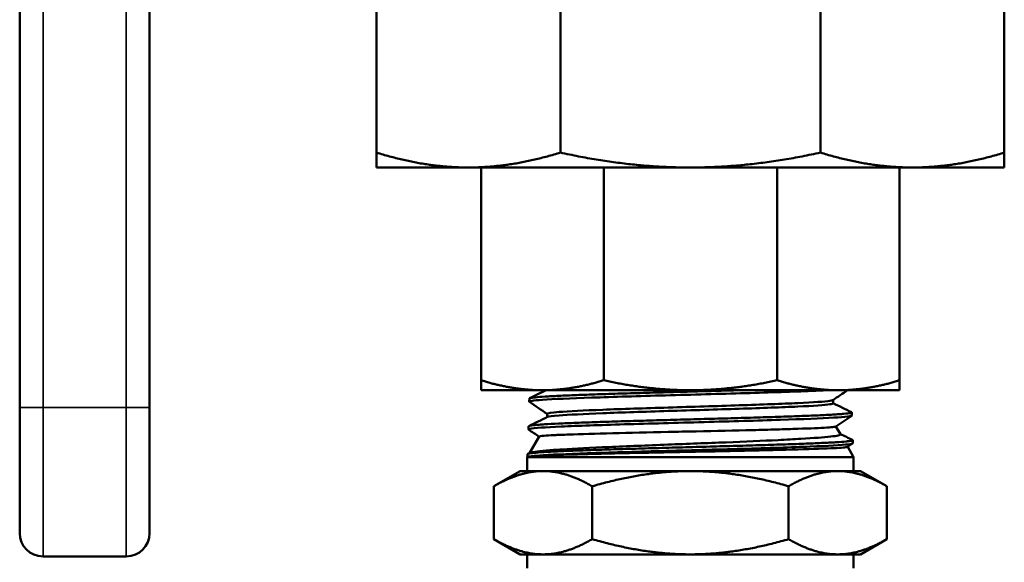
# Model space of a CAD drawing. Header units: inches. Extents: x 0 to 136, y 2 to 86.
# Tile 100 of 144: x 74.13 to 76.66, y 49.22 to 50.62. Entities that reach past the tile are written whole.
import ezdxf

# ---------------------------------------------------------------- set-up
doc = ezdxf.new("R2010")
doc.units = ezdxf.units.IN
doc.header["$LTSCALE"] = 4
doc.header["$MEASUREMENT"] = 0
doc.layers.add('Visible (ANSI)', color=7, linetype='Continuous', lineweight=50)
doc.layers.add('Visible Narrow (ANSI)', color=7, linetype='Continuous', lineweight=35)

msp = doc.modelspace()

# ---------------------------------------------------------------- linework, layer by layer
at = {"layer": 'Visible (ANSI)'}
for p, q in [((74.1299, 49.6211), (74.1299, 52.0882)), ((74.4642, 52.0882), (74.4642, 49.6211)), ((75.0477, 50.2772), (75.0477, 50.7733)), ((75.5207, 50.2772), (75.5207, 50.7733)), ((76.1897, 50.2772), (76.1897, 50.7733)), ((76.6627, 50.2772), (76.6627, 50.7733)), ((75.0477, 50.2772), (75.0477, 50.2388)), ((76.6627, 50.2772), (76.6627, 50.2388)), ((75.0477, 50.2388), (75.2842, 50.2388)), ((75.2842, 50.2388), (75.8552, 50.2388)), ((75.3169, 50.2388), (75.3169, 49.6915)), ((75.6322, 50.2388), (75.6322, 49.6915)), ((75.8552, 50.2388), (76.4262, 50.2388)), ((76.0782, 50.2388), (76.0782, 49.6915)), ((76.3935, 50.2388), (76.3935, 49.6915)), ((76.4262, 50.2388), (76.6627, 50.2388)), ((75.3169, 49.6915), (75.3169, 49.6659)), ((76.3935, 49.6915), (76.3935, 49.6659)), ((75.3169, 49.6659), (75.4745, 49.6659)), ((75.441, 49.6445), (75.4408, 49.6366)), ((75.4745, 49.6659), (75.8552, 49.6659)), ((75.8552, 49.6659), (76.2359, 49.6659)), ((76.2359, 49.6659), (76.3935, 49.6659)), ((74.1299, 49.6211), (74.1299, 49.2986)), ((74.4642, 49.2986), (74.4642, 49.6211)), ((76.2224, 49.6321), (76.2224, 49.6408)), ((75.4869, 49.5967), (75.4869, 49.6053)), ((76.2705, 49.6088), (76.2708, 49.6009)), ((75.4388, 49.5731), (75.4385, 49.5651)), ((76.2296, 49.5727), (76.2411, 49.5527)), ((75.4658, 49.5467), (75.4413, 49.5043)), ((76.2723, 49.5288), (76.2596, 49.5201)), ((76.2598, 49.5203), (76.2752, 49.4937)), ((76.2727, 49.5374), (76.273, 49.5294)), ((75.4364, 49.4957), (75.4352, 49.4937)), ((76.2752, 49.4937), (75.4352, 49.4937)), ((75.4352, 49.4937), (75.4352, 49.458)), ((75.4366, 49.5017), (75.4364, 49.4957)), ((75.4364, 49.4957), (75.4431, 49.4957)), ((75.4374, 49.5024), (75.4422, 49.5047)), ((76.2752, 49.4937), (76.2752, 49.458)), ((75.4177, 49.458), (75.35, 49.4189)), ((75.4763, 49.458), (75.4177, 49.458)), ((75.8552, 49.458), (75.4763, 49.458)), ((76.2341, 49.458), (75.8552, 49.458)), ((76.2927, 49.458), (76.2341, 49.458)), ((76.2927, 49.458), (76.3604, 49.4189)), ((75.35, 49.2828), (75.35, 49.4189)), ((75.6026, 49.2828), (75.6026, 49.4189)), ((76.1078, 49.2828), (76.1078, 49.4189)), ((76.3604, 49.2828), (76.3604, 49.4189)), ((75.4177, 49.2437), (75.35, 49.2828)), ((76.2927, 49.2437), (76.3604, 49.2828)), ((74.1899, 49.2386), (74.4042, 49.2386)), ((75.4177, 49.2437), (75.4763, 49.2437)), ((75.4352, 49.208), (75.4352, 49.2437)), ((75.4763, 49.2437), (75.8552, 49.2437)), ((75.8552, 49.2437), (76.2341, 49.2437)), ((76.2341, 49.2437), (76.2927, 49.2437)), ((76.2752, 49.208), (76.2752, 49.2437))]:
    msp.add_line(p, q, dxfattribs=at)
for centre, start, end in [((74.1899, 49.2986), 180, 270), ((74.4042, 49.2986), 270, 0)]:
    msp.add_arc(centre, 0.06, start, end, dxfattribs=at)
msp.add_ellipse((75.8541, 49.4959), major_axis=(0.4187, 0.0018), ratio=0.020303, start_param=2.940245, end_param=2.950364, dxfattribs=at)
for points, weights in [([(75.2842, 50.2388), (75.1706, 50.2388), (75.0477, 50.2772)], [1.65666362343, 1.65666362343, 1.59111585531]), ([(75.5207, 50.2772), (75.3978, 50.2388), (75.2842, 50.2388)], [1.59111585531, 1.65666362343, 1.65666362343]), ([(75.8552, 50.2388), (75.6946, 50.2388), (75.5207, 50.2772)], [1.65666362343, 1.65666362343, 1.59111585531]), ([(76.1897, 50.2772), (76.0158, 50.2388), (75.8552, 50.2388)], [1.59111585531, 1.65666362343, 1.65666362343]), ([(76.4262, 50.2388), (76.3126, 50.2388), (76.1897, 50.2772)], [1.65666362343, 1.65666362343, 1.59111585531]), ([(76.6627, 50.2772), (76.5398, 50.2388), (76.4262, 50.2388)], [1.59111585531, 1.65666362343, 1.65666362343]), ([(75.3169, 49.6915), (75.3988, 49.6659), (75.4745, 49.6659)], [1.90645684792, 1.98499543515, 1.98499543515]), ([(75.4745, 49.6659), (75.5503, 49.6659), (75.6322, 49.6915)], [1.98499543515, 1.98499543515, 1.90645684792]), ([(75.8552, 49.6659), (75.7481, 49.6659), (75.6322, 49.6915)], [1.98499543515, 1.98499543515, 1.90645684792]), ([(76.0782, 49.6915), (75.9623, 49.6659), (75.8552, 49.6659)], [1.90645684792, 1.98499543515, 1.98499543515]), ([(76.0782, 49.6915), (76.1601, 49.6659), (76.2359, 49.6659)], [1.90645684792, 1.98499543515, 1.98499543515]), ([(76.2359, 49.6659), (76.3116, 49.6659), (76.3935, 49.6915)], [1.98499543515, 1.98499543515, 1.90645684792]), ([(75.4763, 49.458), (75.4177, 49.458), (75.35, 49.4189)], [1.50210825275, 1.50210825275, 1.39426173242]), ([(75.6026, 49.4189), (75.5349, 49.458), (75.4763, 49.458)], [1.39426173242, 1.50210825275, 1.50210825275]), ([(75.6026, 49.4189), (75.738, 49.458), (75.8552, 49.458)], [1.39426173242, 1.50210825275, 1.50210825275]), ([(75.8552, 49.458), (75.9724, 49.458), (76.1078, 49.4189)], [1.50210825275, 1.50210825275, 1.39426173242]), ([(76.2341, 49.458), (76.1755, 49.458), (76.1078, 49.4189)], [1.50210825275, 1.50210825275, 1.39426173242]), ([(76.3604, 49.4189), (76.2927, 49.458), (76.2341, 49.458)], [1.39426173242, 1.50210825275, 1.50210825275]), ([(75.35, 49.2828), (75.4177, 49.2437), (75.4763, 49.2437)], [1.39426173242, 1.50210825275, 1.50210825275]), ([(75.4763, 49.2437), (75.5349, 49.2437), (75.6026, 49.2828)], [1.50210825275, 1.50210825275, 1.39426173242]), ([(75.6026, 49.2828), (75.738, 49.2437), (75.8552, 49.2437)], [1.39426173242, 1.50210825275, 1.50210825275]), ([(75.8552, 49.2437), (75.9724, 49.2437), (76.1078, 49.2828)], [1.50210825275, 1.50210825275, 1.39426173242]), ([(76.1078, 49.2828), (76.1755, 49.2437), (76.2341, 49.2437)], [1.39426173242, 1.50210825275, 1.50210825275]), ([(76.2341, 49.2437), (76.2927, 49.2437), (76.3604, 49.2828)], [1.50210825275, 1.50210825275, 1.39426173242])]:
    msp.add_rational_spline(points, weights, degree=2, dxfattribs=at)
for points, knots in [([(75.9801, 49.6659), (75.9706, 49.6656), (75.961, 49.6653), (75.9514, 49.665), (75.9286, 49.6644), (75.9055, 49.6638), (75.8821, 49.6631), (75.8587, 49.6625), (75.8348, 49.6618), (75.8115, 49.6612), (75.7882, 49.6605), (75.7653, 49.6599), (75.7427, 49.6592), (75.7201, 49.6586), (75.6978, 49.658), (75.6766, 49.6573), (75.6555, 49.6567), (75.6353, 49.656), (75.6161, 49.6554), (75.6066, 49.655), (75.5972, 49.6547), (75.5881, 49.6544), (75.5791, 49.6541), (75.5705, 49.6538), (75.5622, 49.6534), (75.5456, 49.6528), (75.5306, 49.6522), (75.517, 49.6515), (75.5102, 49.6512), (75.5038, 49.6509), (75.4978, 49.6505), (75.4918, 49.6502), (75.4863, 49.6499), (75.4813, 49.6496), (75.4712, 49.6489), (75.463, 49.6483), (75.4566, 49.6476), (75.4534, 49.6473), (75.4507, 49.647), (75.4484, 49.6467), (75.4462, 49.6464), (75.4445, 49.646), (75.4433, 49.6457), (75.4418, 49.6453), (75.441, 49.6449), (75.441, 49.6445)], [0.65460344, 0.65460344, 0.65460344, 0.65460344, 0.65625, 0.65625, 0.65625, 0.66015625, 0.66015625, 0.66015625, 0.6640625, 0.6640625, 0.6640625, 0.66796875, 0.66796875, 0.66796875, 0.671875, 0.671875, 0.671875, 0.67578125, 0.67578125, 0.67578125, 0.67773437, 0.67773437, 0.67773437, 0.6796875, 0.6796875, 0.6796875, 0.68359375, 0.68359375, 0.68359375, 0.68554687, 0.68554687, 0.68554687, 0.6875, 0.6875, 0.6875, 0.69140625, 0.69140625, 0.69140625, 0.69335937, 0.69335937, 0.69335937, 0.6953125, 0.6953125, 0.6953125, 0.6977074, 0.6977074, 0.6977074, 0.6977074]), ([(75.4869, 49.6053), (75.4869, 49.6068), (75.4972, 49.6084), (75.5419, 49.6119), (75.581, 49.6138), (75.6788, 49.6176), (75.7373, 49.6195), (75.8594, 49.6233), (75.9228, 49.6252), (76.0388, 49.629), (76.0913, 49.631), (76.1724, 49.6348), (76.201, 49.6367), (76.2184, 49.6392), (76.2211, 49.6399), (76.222, 49.6405)], [0.31080714, 0.31080714, 0.31080714, 0.31080714, 0.31660746, 0.31660746, 0.32372613, 0.32372613, 0.3308448, 0.3308448, 0.33796348, 0.33796348, 0.34508215, 0.34508215, 0.35220082, 0.35220082, 0.35457064, 0.35457064, 0.35457064, 0.35457064]), ([(75.4876, 49.5971), (75.4903, 49.5984), (75.5003, 49.5997), (75.5419, 49.6029), (75.581, 49.6048), (75.6788, 49.6087), (75.7373, 49.6106), (75.8594, 49.6144), (75.9228, 49.6163), (76.0388, 49.6201), (76.0913, 49.622), (76.1724, 49.6258), (76.201, 49.6277), (76.2196, 49.6305), (76.2224, 49.6313), (76.2224, 49.6321)], [0.31170841, 0.31170841, 0.31170841, 0.31170841, 0.31660746, 0.31660746, 0.32372613, 0.32372613, 0.3308448, 0.3308448, 0.33796348, 0.33796348, 0.34508215, 0.34508215, 0.35220082, 0.35220082, 0.35522063, 0.35522063, 0.35522063, 0.35522063]), ([(76.2698, 49.6094), (76.2701, 49.6093), (76.2703, 49.6091), (76.2704, 49.609), (76.2707, 49.6087), (76.2704, 49.6084), (76.2696, 49.608), (76.2689, 49.6077), (76.2676, 49.6074), (76.2659, 49.6071), (76.2624, 49.6065), (76.2569, 49.6058), (76.2496, 49.6052), (76.2459, 49.6048), (76.2417, 49.6045), (76.237, 49.6042), (76.2324, 49.6039), (76.2273, 49.6035), (76.2218, 49.6032), (76.2109, 49.6026), (76.1982, 49.602), (76.1838, 49.6013), (76.1766, 49.601), (76.1689, 49.6007), (76.1609, 49.6004), (76.153, 49.6), (76.1447, 49.5997), (76.1361, 49.5994), (76.1189, 49.5987), (76.1004, 49.5981), (76.0806, 49.5974), (76.0707, 49.5971), (76.0604, 49.5968), (76.05, 49.5965), (76.0396, 49.5962), (76.0291, 49.5959), (76.0183, 49.5955), (75.9968, 49.5949), (75.9746, 49.5943), (75.9517, 49.5936), (75.9402, 49.5933), (75.9285, 49.593), (75.9169, 49.5926), (75.9053, 49.5923), (75.8936, 49.592), (75.882, 49.5917), (75.8586, 49.591), (75.8353, 49.5904), (75.8118, 49.5898), (75.8001, 49.5895), (75.7883, 49.5891), (75.7768, 49.5888), (75.7652, 49.5885), (75.7538, 49.5882), (75.7426, 49.5878), (75.72, 49.5872), (75.6981, 49.5865), (75.6768, 49.5859), (75.6661, 49.5856), (75.6556, 49.5853), (75.6455, 49.5849), (75.6353, 49.5846), (75.6254, 49.5843), (75.6159, 49.584), (75.5967, 49.5834), (75.5788, 49.5827), (75.562, 49.5821), (75.5536, 49.5817), (75.5456, 49.5814), (75.538, 49.5811), (75.5303, 49.5808), (75.5231, 49.5804), (75.5163, 49.5801), (75.5028, 49.5795), (75.4908, 49.5789), (75.4805, 49.5782), (75.4754, 49.5779), (75.4706, 49.5776), (75.4664, 49.5773), (75.4622, 49.5769), (75.4585, 49.5766), (75.4552, 49.5763), (75.4487, 49.5756), (75.4441, 49.575), (75.4414, 49.5744), (75.4401, 49.574), (75.4393, 49.5737), (75.439, 49.5734), (75.4388, 49.5733), (75.4388, 49.5732), (75.4388, 49.5731)], [0.76869233, 0.76869233, 0.76869233, 0.76869233, 0.76953125, 0.76953125, 0.76953125, 0.77148437, 0.77148437, 0.77148437, 0.7734375, 0.7734375, 0.7734375, 0.77734375, 0.77734375, 0.77734375, 0.77929687, 0.77929687, 0.77929687, 0.78125, 0.78125, 0.78125, 0.78515625, 0.78515625, 0.78515625, 0.78710937, 0.78710937, 0.78710937, 0.7890625, 0.7890625, 0.7890625, 0.79296875, 0.79296875, 0.79296875, 0.79492187, 0.79492187, 0.79492187, 0.796875, 0.796875, 0.796875, 0.80078125, 0.80078125, 0.80078125, 0.80273437, 0.80273437, 0.80273437, 0.8046875, 0.8046875, 0.8046875, 0.80859375, 0.80859375, 0.80859375, 0.81054687, 0.81054687, 0.81054687, 0.8125, 0.8125, 0.8125, 0.81640625, 0.81640625, 0.81640625, 0.81835937, 0.81835937, 0.81835937, 0.8203125, 0.8203125, 0.8203125, 0.82421875, 0.82421875, 0.82421875, 0.82617187, 0.82617187, 0.82617187, 0.828125, 0.828125, 0.828125, 0.83203125, 0.83203125, 0.83203125, 0.83398437, 0.83398437, 0.83398437, 0.8359375, 0.8359375, 0.8359375, 0.83984375, 0.83984375, 0.83984375, 0.84179687, 0.84179687, 0.84179687, 0.84242528, 0.84242528, 0.84242528, 0.84242528]), ([(76.2293, 49.5725), (76.2288, 49.5721), (76.2271, 49.5718), (76.2203, 49.5709), (76.2142, 49.5703), (76.1893, 49.5687), (76.164, 49.5677), (76.1152, 49.5661), (76.0969, 49.5655), (76.0576, 49.5644), (76.037, 49.5639), (75.9698, 49.5623), (75.9204, 49.5612), (75.8458, 49.5596), (75.8217, 49.5591), (75.7476, 49.5574), (75.6992, 49.5563), (75.6114, 49.5541), (75.5729, 49.553), (75.5279, 49.5514), (75.5152, 49.5509), (75.494, 49.5498), (75.4855, 49.5493), (75.4706, 49.5481), (75.4662, 49.5474), (75.4658, 49.5467)], [-9.405694, -9.405694, -9.405694, -9.405694, -9.273257, -9.273257, -9.090635, -9.090635, -8.717218, -8.717218, -8.524425, -8.524425, -8.336682, -8.336682, -7.942487, -7.942487, -7.755474, -7.755474, -7.359898, -7.359898, -6.963971, -6.963971, -6.775296, -6.775296, -6.587314, -6.587314, -6.33432, -6.33432, -6.33432, -6.33432]), ([(75.4422, 49.5047), (75.4464, 49.5067), (75.4605, 49.5086), (75.4957, 49.5117), (75.5095, 49.5127), (75.558, 49.5157), (75.5989, 49.5177), (75.6923, 49.5219), (75.7439, 49.5239), (75.8223, 49.527), (75.8475, 49.528), (75.8977, 49.5299), (75.9227, 49.5309), (75.9954, 49.5338), (76.0406, 49.5358), (76.1022, 49.5388), (76.1219, 49.5398), (76.1727, 49.5428), (76.1984, 49.5447), (76.2246, 49.5476), (76.2311, 49.5486), (76.2396, 49.5506), (76.2416, 49.5516), (76.2412, 49.5526), (76.2412, 49.5526), (76.2411, 49.5527)], [-4.97273, -4.97273, -4.97273, -4.97273, -4.569565, -4.569565, -4.371651, -4.371651, -3.960205, -3.960205, -3.552951, -3.552951, -3.362049, -3.362049, -3.171393, -3.171393, -2.794452, -2.794452, -2.59413, -2.59413, -2.22272, -2.22272, -2.035861, -2.035861, -1.850724, -1.850724, -1.841285, -1.841285, -1.841285, -1.841285]), ([(76.2721, 49.538), (76.2722, 49.538), (76.2722, 49.5379), (76.2723, 49.5379), (76.2734, 49.5373), (76.2725, 49.5366), (76.2696, 49.536), (76.2681, 49.5356), (76.2662, 49.5353), (76.2637, 49.535), (76.2613, 49.5347), (76.2584, 49.5343), (76.255, 49.534), (76.2483, 49.5334), (76.2397, 49.5328), (76.2292, 49.5321), (76.224, 49.5318), (76.2183, 49.5315), (76.2122, 49.5312), (76.2061, 49.5309), (76.1996, 49.5305), (76.1927, 49.5302), (76.1789, 49.5296), (76.1636, 49.5289), (76.1467, 49.5283), (76.1383, 49.528), (76.1294, 49.5277), (76.1204, 49.5273), (76.1113, 49.527), (76.1019, 49.5267), (76.0923, 49.5264), (76.0731, 49.5258), (76.0528, 49.5251), (76.0314, 49.5245), (76.0207, 49.5241), (76.0097, 49.5238), (75.9987, 49.5235), (75.9877, 49.5232), (75.9765, 49.5228), (75.9652, 49.5225), (75.9427, 49.5219), (75.9197, 49.5213), (75.8962, 49.5207), (75.8844, 49.5203), (75.8726, 49.52), (75.8609, 49.5197), (75.8491, 49.5194), (75.8374, 49.519), (75.8257, 49.5187), (75.8024, 49.5181), (75.7793, 49.5174), (75.7564, 49.5168), (75.7449, 49.5165), (75.7335, 49.5162), (75.7223, 49.5158), (75.7112, 49.5155), (75.7002, 49.5152), (75.6895, 49.5149), (75.668, 49.5143), (75.6474, 49.5136), (75.6276, 49.513), (75.6177, 49.5126), (75.608, 49.5123), (75.5987, 49.512), (75.5894, 49.5117), (75.5805, 49.5114), (75.5719, 49.511), (75.5547, 49.5104), (75.5388, 49.5098), (75.5243, 49.5092), (75.5171, 49.5088), (75.5102, 49.5085), (75.5038, 49.5082), (75.4974, 49.5079), (75.4915, 49.5075), (75.486, 49.5072), (75.475, 49.5066), (75.4657, 49.5059), (75.4582, 49.5053), (75.4545, 49.505), (75.4512, 49.5047), (75.4484, 49.5044), (75.4456, 49.5041), (75.4433, 49.5037), (75.4415, 49.5034), (75.4397, 49.5031), (75.4384, 49.5028), (75.4376, 49.5025), (75.4369, 49.5022), (75.4366, 49.5019), (75.4366, 49.5017)], [0.91381778, 0.91381778, 0.91381778, 0.91381778, 0.9140625, 0.9140625, 0.9140625, 0.91796875, 0.91796875, 0.91796875, 0.91992187, 0.91992187, 0.91992187, 0.921875, 0.921875, 0.921875, 0.92578125, 0.92578125, 0.92578125, 0.92773437, 0.92773437, 0.92773437, 0.9296875, 0.9296875, 0.9296875, 0.93359375, 0.93359375, 0.93359375, 0.93554687, 0.93554687, 0.93554687, 0.9375, 0.9375, 0.9375, 0.94140625, 0.94140625, 0.94140625, 0.94335937, 0.94335937, 0.94335937, 0.9453125, 0.9453125, 0.9453125, 0.94921875, 0.94921875, 0.94921875, 0.95117187, 0.95117187, 0.95117187, 0.953125, 0.953125, 0.953125, 0.95703125, 0.95703125, 0.95703125, 0.95898437, 0.95898437, 0.95898437, 0.9609375, 0.9609375, 0.9609375, 0.96484375, 0.96484375, 0.96484375, 0.96679687, 0.96679687, 0.96679687, 0.96875, 0.96875, 0.96875, 0.97265625, 0.97265625, 0.97265625, 0.97460937, 0.97460937, 0.97460937, 0.9765625, 0.9765625, 0.9765625, 0.98046875, 0.98046875, 0.98046875, 0.98242187, 0.98242187, 0.98242187, 0.984375, 0.984375, 0.984375, 0.98632812, 0.98632812, 0.98632812, 0.98791886, 0.98791886, 0.98791886, 0.98791886]), ([(76.2596, 49.5201), (76.2593, 49.5199), (76.2586, 49.5197), (76.2523, 49.5185), (76.2383, 49.5175), (76.192, 49.5154), (76.1582, 49.5142), (76.0754, 49.5121), (76.0273, 49.5109), (75.9506, 49.5093), (75.9251, 49.5088), (75.845, 49.5072), (75.79, 49.506), (75.6844, 49.5039), (75.6349, 49.5027), (75.5546, 49.5007), (75.5226, 49.4998), (75.4841, 49.4983), (75.4727, 49.4977), (75.4551, 49.4968), (75.4486, 49.4963), (75.4439, 49.4958)], [-3.067159, -3.067159, -3.067159, -3.067159, -2.988215, -2.988215, -2.612578, -2.612578, -2.194348, -2.194348, -1.776934, -1.776934, -1.577381, -1.577381, -1.158347, -1.158347, -0.738666, -0.738666, -0.373088, -0.373088, -0.177634, -0.177634, 0, 0, 0, 0])]:
    msp.add_open_spline(points, degree=3, knots=knots, dxfattribs=at)
for points in [[(75.4417, 49.6452), (75.4559, 49.6521), (75.4701, 49.659), (75.4843, 49.6659)], [(75.475, 49.6412), (75.5027, 49.6431), (75.5467, 49.645), (75.6017, 49.6469)], [(75.6017, 49.6469), (75.6567, 49.6488), (75.7226, 49.6508), (75.7913, 49.6527)], [(75.7913, 49.6527), (75.8599, 49.6546), (75.9312, 49.6565), (75.9965, 49.6584)], [(75.9965, 49.6584), (76.0618, 49.6603), (76.1208, 49.6622), (76.1665, 49.6641)], [(76.1665, 49.6641), (76.1804, 49.6647), (76.193, 49.6653), (76.2043, 49.6659)], [(76.2594, 49.6659), (76.2469, 49.6574), (76.2345, 49.6489), (76.222, 49.6405)], [(75.4411, 49.6361), (75.4386, 49.6378), (75.4502, 49.6395), (75.475, 49.6412)], [(75.4869, 49.605), (75.4716, 49.6154), (75.4564, 49.6257), (75.4411, 49.6361)], [(76.2224, 49.6325), (76.2382, 49.6248), (76.254, 49.6171), (76.2698, 49.6094)], [(75.4396, 49.5738), (75.4556, 49.5816), (75.4716, 49.5893), (75.4876, 49.5971)], [(76.0859, 49.5897), (76.144, 49.5916), (76.192, 49.5935), (76.2241, 49.5954)], [(76.2241, 49.5954), (76.2547, 49.5972), (76.2708, 49.599), (76.2708, 49.6009)], [(76.2703, 49.6003), (76.2566, 49.591), (76.243, 49.5818), (76.2293, 49.5725)], [(75.4389, 49.5647), (75.4379, 49.5654), (75.4392, 49.5661), (75.4429, 49.5668)], [(75.4429, 49.5668), (75.453, 49.5687), (75.4809, 49.5706), (75.5232, 49.5725)], [(75.5232, 49.5725), (75.5654, 49.5744), (75.6219, 49.5763), (75.6858, 49.5782)], [(75.6858, 49.5782), (75.7496, 49.5801), (75.8207, 49.582), (75.8903, 49.584)], [(75.8903, 49.584), (75.9599, 49.5859), (76.0279, 49.5878), (76.0859, 49.5897)], [(75.4657, 49.5465), (75.4568, 49.5526), (75.4478, 49.5586), (75.4389, 49.5647)], [(76.2409, 49.5532), (76.2513, 49.5481), (76.2617, 49.5431), (76.2721, 49.538)], [(75.9883, 49.5152), (76.0549, 49.5172), (76.1156, 49.5191), (76.163, 49.521)], [(76.163, 49.521), (76.2105, 49.5229), (76.2445, 49.5248), (76.2611, 49.5267)], [(76.2611, 49.5267), (76.269, 49.5276), (76.2729, 49.5285), (76.2729, 49.5294)], [(75.4439, 49.4958), (75.449, 49.4966), (75.4567, 49.4973), (75.4669, 49.4981)], [(75.4669, 49.4981), (75.4933, 49.5), (75.5364, 49.5019), (75.5909, 49.5038)], [(75.5909, 49.5038), (75.6455, 49.5057), (75.7113, 49.5076), (75.7804, 49.5095)], [(75.7804, 49.5095), (75.8496, 49.5114), (75.9218, 49.5133), (75.9883, 49.5152)]]:
    msp.add_open_spline(points, degree=3, dxfattribs=at)
at = {"layer": 'Visible Narrow (ANSI)'}
for p, q in [((74.1899, 52.0882), (74.1899, 49.6211)), ((74.4042, 49.6211), (74.4042, 52.0882)), ((74.1899, 49.6211), (74.1299, 49.6211)), ((74.1899, 49.2386), (74.1899, 49.6211)), ((74.1899, 49.6211), (74.4042, 49.6211)), ((74.4042, 49.6211), (74.4042, 49.2386)), ((74.4642, 49.6211), (74.4042, 49.6211))]:
    msp.add_line(p, q, dxfattribs=at)

doc.saveas('drawing.dxf')
